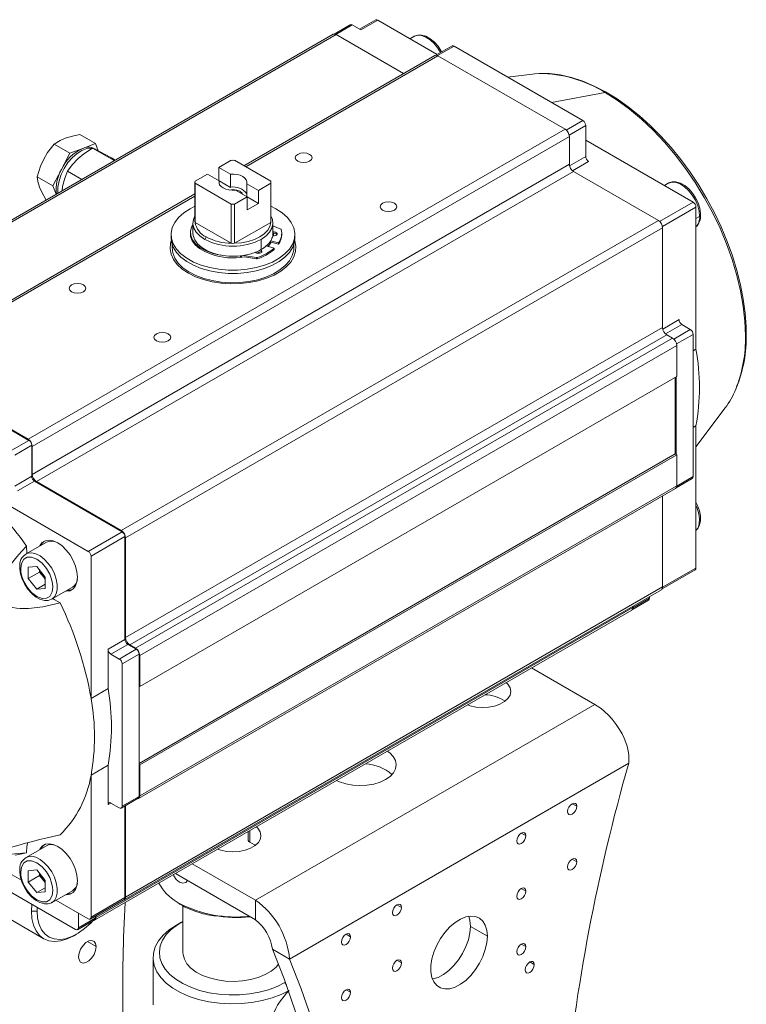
# Model space of a CAD drawing. Header units: millimetres. Extents: x 195 to 7681, y 65 to 5395.
# Tile 30 of 80: x 1396 to 1578, y 3808 to 4054. Entities that reach past the tile are written whole.
import ezdxf

# ---------------------------------------------------------------- set-up
doc = ezdxf.new("R2010")
doc.units = ezdxf.units.MM
doc.layers.add('COTAS', color=1, linetype='Continuous')
doc.styles.add('SLDTEXTSTYLE4', font='TXT', dxfattribs={"width": 0.605})
doc.dimstyles.new('SLDDIMSTYLE0', dxfattribs={"dimtxt": 45.5, "dimasz": 45.5, "dimexe": 0, "dimexo": 0.0625, "dimgap": 11.375, "dimtad": 1, "dimdec": 0, "dimrnd": 1e-09, "dimzin": 12, "dimdsep": 46, "dimtxsty": 'SLDTEXTSTYLE4', "dimsah": 1, "dimcen": 0.09, "dimadec": 0, "dimazin": 3, "dimtfac": 1, "dimtdec": 0, "dimtofl": 0, "dimtmove": 0, "dimatfit": 3, "dimfxl": 1, "dimfrac": 2, "dimtolj": 1, "dimtzin": 12, "dimarcsym": 0})

# ---------------------------------------------------------------- blocks, each defined once
blk = doc.blocks.new('_D_2')
at = {"layer": 'COTAS', "ltscale": 13, "transparency": 16777216}
for p, q in [((675.29, 3946.24), (361.5, 3765.09)), ((370.69, 3770.4), (1156.61, 3316.69)), ((1461.21, 3492.54), (1147.41, 3311.39))]:
    blk.add_line(p, q, dxfattribs=at)
for points in [[(370.69, 3770.4), (399.36, 3745.76), (406.36, 3757.88)], [(1156.61, 3316.69), (1127.93, 3341.33), (1120.93, 3329.21)]]:
    blk.add_solid(points, dxfattribs=at)
at = {"layer": 'COTAS', "ltscale": 13, "transparency": 16777216, "insert": (732.77, 3629.1), "char_height": 45.5, "attachment_point": 1, "rotation": 330.0027, "style": 'SLDTEXTSTYLE4'}
blk.add_mtext('1111', dxfattribs=at)

msp = doc.modelspace()

# ---------------------------------------------------------------- linework, layer by layer
at = {"color": 7, "linetype": 'Continuous', "lineweight": 18, "ltscale": 13}
for p, q in [((1478.88, 4052.68), (1474.87, 4050.37)), ((1475.28, 4050.26), (1479.38, 4052.63)), ((1479.38, 4052.63), (1481.5, 4051.41)), ((1485.24, 4053.91), (1481.21, 4051.58)), ((1481.5, 4051.41), (1485.74, 4053.86)), ((1485.74, 4053.86), (1500.65, 4045.25)), ((1474.6, 4050.3), (1340.25, 3972.74)), ((1341, 3972.67), (1475.35, 4050.23)), ((1475.35, 4050.23), (1492.23, 4040.48)), ((1494.8, 4049.77), (1493.81, 4049.2)), ((1504.34, 4047.38), (1500.33, 4045.06)), ((1500.73, 4044.96), (1504.84, 4047.33)), ((1504.84, 4047.33), (1537.08, 4028.71)), ((1500.06, 4044.99), (1452.28, 4017.42)), ((1452.72, 4017.16), (1500.81, 4044.92)), ((1500.81, 4044.92), (1532.62, 4026.55)), ((1524.46, 4040.36), (1518.22, 4039.6)), ((1529.26, 4033.23), (1542.62, 4035.72)), ((1537.08, 4028.71), (1532.93, 4026.32)), ((1533.64, 4025.1), (1537.79, 4027.49)), ((1537.79, 4027.49), (1537.79, 4019.73)), ((1398.27, 3948.99), (1532.62, 4026.55)), ((1415.16, 4022.94), (1411.25, 4025.2)), ((1399.34, 3947.16), (1533.69, 4024.71)), ((1408.74, 4020.59), (1404.82, 4022.85)), ((1415.16, 4022.94), (1411.95, 4021.76)), ((1415.85, 4021.12), (1415.16, 4022.94)), ((1533.69, 4024.71), (1533.69, 4017.77)), ((1537.79, 4023.81), (1564.66, 4008.3)), ((1408.74, 4020.59), (1406.62, 4016.49)), ((1411.95, 4021.76), (1408.74, 4020.59)), ((1419.85, 4018.69), (1414.44, 4021.82)), ((1415.36, 4021.43), (1414.93, 4021.68)), ((1533.69, 4017.77), (1399.34, 3940.21)), ((1420.1, 4018.84), (1419.18, 4019.36)), ((1449.13, 4018.77), (1446, 4016.96)), ((1459.03, 4013.52), (1449.95, 4018.77)), ((1537.79, 4019.73), (1533.73, 4017.39)), ((1534.44, 4016.17), (1538.49, 4018.51)), ((1400.4, 3938.38), (1534.75, 4015.94)), ((1406.62, 4016.49), (1404.51, 4012.4)), ((1408.18, 4016.06), (1411.73, 4014.01)), ((1443.18, 4015.33), (1440.05, 4013.52)), ((1446.09, 4013.64), (1443.18, 4015.33)), ((1446, 4016.96), (1448.92, 4015.28)), ((1446, 4016.96), (1446, 4013.7)), ((1448.92, 4012.01), (1448.92, 4015.28)), ((1534.75, 4015.94), (1555.96, 4003.69)), ((1400.59, 4014.66), (1404.51, 4012.4)), ((1440.04, 4013.29), (1440.04, 4003.49)), ((1440.05, 4013.05), (1449.13, 4007.81)), ((1440.05, 4003.25), (1440.05, 4013.05)), ((1446, 4013.79), (1445.92, 4013.74)), ((1448.92, 4012.01), (1446.09, 4013.64)), ((1446.09, 4012.93), (1446.09, 4013.64)), ((1452.99, 4012.93), (1455.9, 4011.25)), ((1452.99, 4012.93), (1452.99, 4009.67)), ((1455.9, 4011.25), (1459.03, 4013.05)), ((1459.03, 4013.05), (1459.03, 4003.25)), ((1459.04, 4003.49), (1459.04, 4013.29)), ((1558.44, 4013.03), (1557.45, 4012.46)), ((1440.04, 4010.35), (1365.7, 3967.44)), ((1404.51, 4012.4), (1405.3, 4010.29)), ((1406.78, 4011.15), (1406.92, 4012.24)), ((1453.08, 4009.61), (1450.16, 4011.3)), ((1455.9, 4007.98), (1455.9, 4011.25)), ((1366.45, 3967.36), (1440.04, 4009.84)), ((1449.13, 4007.81), (1449.13, 3998.01)), ((1449.95, 4007.81), (1453.08, 4009.61)), ((1449.95, 3998.01), (1449.95, 4007.81)), ((1453.08, 4009.61), (1453.08, 4006.35)), ((1453.08, 4009.61), (1455.9, 4007.98)), ((1453.08, 4006.35), (1455.9, 4007.98)), ((1564.66, 4008.3), (1556.27, 4003.46)), ((1556.97, 4002.23), (1565.36, 4007.08)), ((1565.36, 4007.08), (1565.36, 3971.51)), ((1421.61, 3926.13), (1555.96, 4003.69)), ((1439.54, 4003.08), (1439.54, 4000.55)), ((1449.13, 3998.01), (1440.05, 4003.25)), ((1459.03, 4003.25), (1449.95, 3998.01)), ((1459.54, 4000.55), (1459.54, 4003.08)), ((1566.28, 4004.75), (1565.36, 4004.22)), ((1422.67, 3924.29), (1557.02, 4001.85)), ((1438.88, 4000.71), (1438.88, 4000.38)), ((1459.54, 4002.42), (1461.55, 4001.57)), ((1459.68, 4000.54), (1459.68, 4000.05)), ((1461.74, 4000.22), (1461.74, 4000.55)), ((1557.02, 4001.85), (1557.02, 3976.95)), ((1434.04, 4000.22), (1434.04, 3999.41)), ((1442.47, 3999), (1442.82, 3999.61)), ((1456.61, 3999), (1456.61, 3996.47)), ((1458.84, 3997.88), (1458.49, 3997.98)), ((1460.97, 3998.09), (1458.99, 3998.66)), ((1460.97, 3997.76), (1459.12, 3998.29)), ((1459.53, 3999.9), (1459.51, 4000.1)), ((1459.66, 3999.89), (1459.63, 4000.04)), ((1460.97, 3997.76), (1460.97, 3998.09)), ((1465.04, 3999.41), (1465.04, 4000.22)), ((1434.29, 3997.81), (1434.29, 3996.96)), ((1455.8, 3995.64), (1455.59, 3995.54)), ((1457.88, 3997.36), (1459.86, 3996.8)), ((1459.86, 3996.8), (1459.86, 3996.47)), ((1464.79, 3996.96), (1464.79, 3997.81)), ((1451.44, 3994.88), (1451.44, 3994.47)), ((1451.7, 3994.5), (1451.7, 3994.91)), ((1455.42, 3994.42), (1452.14, 3994.97)), ((1455.42, 3994.09), (1452.41, 3994.6)), ((1455.42, 3994.09), (1455.42, 3994.42)), ((1455.58, 3994.43), (1455.58, 3994.1)), ((1561.12, 3978.91), (1557.07, 3976.57)), ((1557.02, 3976.95), (1422.67, 3899.39)), ((1557.77, 3975.34), (1561.83, 3977.68)), ((1563.95, 3976.46), (1559.8, 3974.06)), ((1561.83, 3977.68), (1563.95, 3976.46)), ((1423.73, 3897.55), (1558.08, 3975.11)), ((1425.14, 3896.74), (1559.49, 3974.3)), ((1558.08, 3975.11), (1559.49, 3974.3)), ((1560.51, 3972.84), (1564.66, 3975.23)), ((1564.66, 3975.23), (1564.66, 3939.63)), ((1426.21, 3894.9), (1560.56, 3972.46)), ((1560.56, 3972.46), (1560.56, 3964.7)), ((1565.36, 3971.51), (1564.66, 3971.1)), ((1366.24, 3967.32), (1398.49, 3948.71)), ((1366.45, 3967.36), (1398.27, 3948.99)), ((1560.56, 3964.7), (1426.21, 3887.14)), ((1560.2, 3964.5), (1560.2, 3945.31)), ((1560.41, 3964.62), (1560.41, 3945.19)), ((1565.36, 3947.1), (1572.67, 3956.84)), ((1564.66, 3951.93), (1565.36, 3952.34)), ((1565.36, 3952.34), (1565.36, 3916.77)), ((1398.49, 3948.71), (1394.24, 3946.26)), ((1394.95, 3945.03), (1399.19, 3947.48)), ((1399.19, 3947.48), (1399.19, 3939.72)), ((1399.34, 3947.16), (1399.34, 3940.21)), ((1426.06, 3867.87), (1560.2, 3945.31)), ((1426.21, 3867.55), (1560.56, 3945.1)), ((1560.2, 3945.31), (1560.41, 3945.19)), ((1560.41, 3945.19), (1560.56, 3945.1)), ((1560.56, 3945.1), (1560.56, 3937.35)), ((1399.19, 3939.72), (1394.95, 3937.28)), ((1560.44, 3936.86), (1564.45, 3939.17)), ((1564.66, 3939.63), (1560.55, 3937.26)), ((1413.34, 3920.95), (1383.74, 3938.03)), ((1395.66, 3936.05), (1399.9, 3938.5)), ((1399.9, 3938.5), (1421.82, 3925.85)), ((1400.4, 3938.38), (1421.61, 3926.13)), ((1425.89, 3859.1), (1560.24, 3936.66)), ((1426.21, 3859.79), (1560.56, 3937.35)), ((1557.02, 3934.8), (1557.02, 3912.03)), ((1421.82, 3925.85), (1413.34, 3920.95)), ((1414.04, 3919.72), (1422.53, 3924.62)), ((1422.53, 3924.62), (1422.53, 3898.9)), ((1422.67, 3924.29), (1422.67, 3899.39)), ((1402.87, 3923.23), (1397.78, 3920.29)), ((1414.04, 3884.15), (1414.04, 3919.72)), ((1398.34, 3916.98), (1400.47, 3917.17)), ((1398.34, 3914.14), (1398.34, 3916.98)), ((1400.47, 3917.17), (1402.59, 3914.52)), ((1565.36, 3916.77), (1557.02, 3911.95)), ((1401.17, 3915.78), (1398.34, 3914.14)), ((1398.34, 3914.14), (1400.47, 3911.49)), ((1401.17, 3916.3), (1401.17, 3915.78)), ((1401.17, 3915.78), (1402.23, 3914.45)), ((1402.23, 3914.45), (1402.59, 3914)), ((1402.59, 3914.52), (1402.59, 3911.69)), ((1556.91, 3911.55), (1565.16, 3916.31)), ((1402.59, 3912.72), (1400.47, 3911.49)), ((1400.47, 3911.49), (1402.59, 3911.69)), ((1404.28, 3909.03), (1409.37, 3911.97)), ((1422.67, 3834.47), (1557.02, 3912.03)), ((1422.36, 3833.79), (1556.71, 3911.35)), ((1553.7, 3909.22), (1549.59, 3906.85)), ((1553.7, 3909.61), (1553.7, 3909.22)), ((1415.25, 3829.37), (1549.6, 3906.93)), ((1549.48, 3906.44), (1553.49, 3908.76)), ((1549.6, 3907.24), (1549.6, 3906.93)), ((1414.93, 3828.68), (1549.28, 3906.24)), ((1422.53, 3898.9), (1418.29, 3896.45)), ((1418.99, 3895.23), (1423.24, 3897.68)), ((1423.24, 3897.68), (1425.36, 3896.45)), ((1423.73, 3897.55), (1425.14, 3896.74)), ((1418.29, 3896.45), (1418.29, 3886.6)), ((1421.11, 3894), (1418.99, 3895.23)), ((1425.36, 3896.45), (1421.11, 3894)), ((1421.82, 3892.78), (1426.06, 3895.23)), ((1426.06, 3895.23), (1426.06, 3887.22)), ((1426.21, 3894.9), (1426.21, 3887.14)), ((1421.82, 3857.18), (1421.82, 3892.78)), ((1524.23, 3891.78), (1540.05, 3882.64)), ((1426.06, 3887.22), (1426.21, 3887.14)), ((1426.06, 3867.63), (1426.06, 3887.22)), ((1418.29, 3886.6), (1414.04, 3884.15)), ((1455.2, 3833.66), (1540.05, 3882.64)), ((1414.04, 3864.98), (1418.29, 3867.43)), ((1418.29, 3867.43), (1418.29, 3857.58)), ((1426.06, 3867.63), (1426.06, 3859.62)), ((1426.21, 3867.55), (1426.06, 3867.63)), ((1426.21, 3867.55), (1426.21, 3859.79)), ((1463.68, 3818.96), (1548.53, 3867.94)), ((1414.04, 3829.41), (1414.04, 3864.98)), ((1418.29, 3857.58), (1418.99, 3857.99)), ((1418.99, 3857.99), (1421.11, 3856.77)), ((1421.61, 3856.72), (1425.86, 3859.17)), ((1426.06, 3859.62), (1421.82, 3857.18)), ((1535.52, 3857.17), (1534.39, 3857.82)), ((1422.53, 3857.25), (1422.53, 3834.31)), ((1422.67, 3857.33), (1422.67, 3834.47)), ((1453.34, 3850.85), (1453.34, 3848.62)), ((1453.74, 3848.16), (1453.74, 3851.08)), ((1522.8, 3849.82), (1521.66, 3850.47)), ((1402.87, 3847.29), (1397.78, 3844.35)), ((1380.86, 3843.26), (1410.15, 3826.35)), ((1387.3, 3844.04), (1396.64, 3838.65)), ((1455.2, 3833.66), (1439.37, 3842.79)), ((1535.52, 3843.29), (1534.39, 3843.94)), ((1398.34, 3841.04), (1400.47, 3841.23)), ((1398.34, 3838.2), (1398.34, 3841.04)), ((1400.47, 3841.23), (1402.59, 3838.59)), ((1401.17, 3840.36), (1401.17, 3839.84)), ((1435.13, 3840.34), (1455.2, 3828.76)), ((1401.17, 3839.84), (1398.34, 3838.2)), ((1398.34, 3838.2), (1400.47, 3835.56)), ((1401.17, 3839.84), (1402.23, 3838.51)), ((1402.23, 3838.51), (1402.59, 3838.06)), ((1402.59, 3838.59), (1402.59, 3835.75)), ((1402.59, 3836.79), (1400.47, 3835.56)), ((1400.47, 3835.56), (1402.59, 3835.75)), ((1404.28, 3833.09), (1409.37, 3836.03)), ((1522.8, 3835.94), (1521.66, 3836.59)), ((1386.93, 3832.87), (1402.23, 3824.04)), ((1405.27, 3833.66), (1413.34, 3829)), ((1413.84, 3828.96), (1422.32, 3833.85)), ((1422.53, 3834.31), (1414.04, 3829.41)), ((1436.15, 3832.87), (1435.57, 3833.22)), ((1435.68, 3832.99), (1436.29, 3832.65)), ((1455.2, 3828.76), (1455.2, 3833.66)), ((1399.22, 3832.66), (1399.12, 3830.91)), ((1399.12, 3830.91), (1400.54, 3830.91)), ((1400.54, 3830.91), (1400.57, 3831.88)), ((1410.86, 3826.76), (1410.86, 3830.43)), ((1436.29, 3832.65), (1436.39, 3832.59)), ((1437.04, 3832.23), (1437.04, 3820.58)), ((1491.68, 3831.86), (1490.55, 3832.51)), ((1410.65, 3826.3), (1414.9, 3828.75)), ((1415.1, 3829.21), (1410.86, 3826.76)), ((1415.1, 3829.69), (1415.1, 3829.21)), ((1415.25, 3829.77), (1415.25, 3829.37)), ((1436.53, 3828.09), (1435.4, 3827.44)), ((1513.18, 3824.67), (1508.94, 3827.12)), ((1409.73, 3824.79), (1410.44, 3825.19)), ((1415.32, 3822.05), (1413.12, 3823.31)), ((1478.96, 3824.51), (1477.82, 3825.16)), ((1459.44, 3821.41), (1463.68, 3818.96)), ((1522.8, 3822.06), (1521.66, 3822.71)), ((1429.54, 3819.28), (1429.54, 3807.52)), ((1491.68, 3817.98), (1490.55, 3818.63)), ((1524.92, 3817.57), (1523.79, 3818.22)), ((1462.55, 3813.07), (1462.95, 3812.39)), ((1478.96, 3810.63), (1477.82, 3811.28))]:
    msp.add_line(p, q, dxfattribs=at)
at = {"color": 7, "linetype": 'Continuous', "lineweight": 18, "ltscale": 13, "flags": 128}
for points in [[(1474.6, 4050.3), (1474.6, 4050.3), (1474.76, 4050.36), (1474.94, 4050.37), (1475.14, 4050.32), (1475.35, 4050.23)], [(1494.8, 4049.77), (1494.89, 4049.82), (1495.75, 4050.06), (1496.73, 4049.99), (1497.78, 4049.59), (1498.85, 4048.91), (1499.87, 4047.96), (1500.79, 4046.81), (1501.46, 4045.72)], [(1501.74, 4045.88), (1501.63, 4046.12), (1500.84, 4047.31), (1499.92, 4048.35), (1498.9, 4049.2), (1497.82, 4049.8), (1496.72, 4050.11), (1495.78, 4050.11), (1494.93, 4049.84), (1494.85, 4049.78)], [(1524.46, 4040.36), (1525.07, 4040.42), (1526.14, 4040.49)], [(1577.95, 3975.41), (1577.91, 3977.17), (1577.68, 3980.57), (1577.21, 3984.07), (1576.53, 3987.63), (1575.62, 3991.24), (1574.51, 3994.86), (1573.19, 3998.49), (1571.68, 4002.09), (1569.98, 4005.64), (1568.11, 4009.13), (1566.07, 4012.53), (1563.89, 4015.82), (1561.57, 4018.98), (1559.13, 4021.99), (1556.58, 4024.82), (1553.94, 4027.47), (1551.22, 4029.92), (1548.44, 4032.14), (1545.61, 4034.13), (1542.76, 4035.88), (1539.9, 4037.36), (1537.04, 4038.56), (1534.21, 4039.49), (1531.42, 4040.12), (1528.69, 4040.45), (1526.25, 4040.49)], [(1542.62, 4035.72), (1545.68, 4033.8), (1548.72, 4031.58), (1551.71, 4029.09), (1554.63, 4026.34), (1557.46, 4023.35), (1560.18, 4020.15), (1562.77, 4016.76), (1565.2, 4013.2), (1567.45, 4009.51), (1569.52, 4005.7), (1571.39, 4001.82), (1573.03, 3997.89), (1574.45, 3993.93), (1575.62, 3989.99), (1576.54, 3986.08), (1577.21, 3982.25), (1577.61, 3978.51), (1577.74, 3974.9)], [(1407.53, 4024.31), (1409.39, 4024.85), (1411.25, 4025.2)], [(1404.82, 4022.85), (1403.17, 4020.69), (1402.2, 4019.04)], [(1404.82, 4022.85), (1406.29, 4023.77), (1407.53, 4024.31)], [(1415.36, 4021.43), (1415.1, 4021.57), (1414.1, 4021.8), (1412.97, 4021.7), (1411.76, 4021.26), (1410.54, 4020.5), (1409.36, 4019.46), (1408.27, 4018.19), (1407.32, 4016.75), (1406.56, 4015.21), (1406.03, 4013.63), (1405.74, 4012.09), (1405.72, 4010.67), (1405.73, 4010.54)], [(1414.44, 4021.82), (1412.2, 4020.37), (1410.81, 4019.23)], [(1416.31, 4020.88), (1415.2, 4021.45), (1414.44, 4021.82)], [(1419.18, 4019.36), (1417.38, 4020.32), (1416.31, 4020.88)], [(1465.73, 4018.55), (1466.41, 4018.29), (1467.22, 4018.2), (1468.02, 4018.29), (1468.7, 4018.55), (1469.16, 4018.94), (1469.32, 4019.41), (1469.16, 4019.87), (1468.7, 4020.26), (1468.02, 4020.53), (1467.22, 4020.62), (1466.41, 4020.53), (1465.73, 4020.26), (1465.28, 4019.87), (1465.12, 4019.41), (1465.28, 4018.94), (1465.73, 4018.55)], [(1400.59, 4014.66), (1401.42, 4017.29), (1402.2, 4019.04)], [(1410.81, 4019.23), (1409.29, 4017.61), (1408.18, 4016.06)], [(1406.92, 4012.24), (1407.47, 4014.34), (1408.18, 4016.06)], [(1448.92, 4015.28), (1449.76, 4015.3), (1450.59, 4015.21), (1451.35, 4015.02), (1452.01, 4014.72), (1452.53, 4014.33), (1452.88, 4013.89), (1453.03, 4013.42), (1452.99, 4012.93)], [(1401.18, 4012.03), (1400.75, 4013.49), (1400.59, 4014.66)], [(1450.16, 4011.3), (1449.32, 4011.27), (1448.49, 4011.36), (1447.73, 4011.56), (1447.06, 4011.86), (1446.55, 4012.24), (1446.2, 4012.68), (1446.05, 4013.16), (1446.09, 4013.64)], [(1558.44, 4013.03), (1558.53, 4013.08), (1559.39, 4013.33), (1560.37, 4013.25), (1561.42, 4012.86), (1562.49, 4012.17), (1563.51, 4011.23), (1564.43, 4010.08), (1565.21, 4008.78), (1565.79, 4007.41), (1566.16, 4006.05), (1566.28, 4004.75)], [(1566.49, 4005.09), (1566.5, 4005.49), (1566.31, 4006.78), (1565.89, 4008.1), (1565.27, 4009.38), (1564.48, 4010.57), (1563.56, 4011.62), (1562.54, 4012.46), (1561.46, 4013.06), (1560.36, 4013.37), (1559.42, 4013.37), (1558.57, 4013.11), (1558.49, 4013.04)], [(1402.79, 4008.82), (1401.73, 4010.77), (1401.18, 4012.03)], [(1448.62, 4011.34), (1449.54, 4011.44), (1450.48, 4011.33), (1451.28, 4011.02), (1451.81, 4010.56), (1451.96, 4010.25)], [(1486.95, 4006.3), (1487.63, 4006.04), (1488.43, 4005.95), (1489.23, 4006.04), (1489.92, 4006.3), (1490.37, 4006.7), (1490.53, 4007.16), (1490.37, 4007.63), (1489.92, 4008.02), (1489.23, 4008.28), (1488.43, 4008.37), (1487.63, 4008.28), (1486.95, 4008.02), (1486.49, 4007.63), (1486.33, 4007.16), (1486.49, 4006.7), (1486.95, 4006.3)], [(1434.05, 4000.57), (1434.33, 4001.93), (1434.96, 4003.25), (1435.93, 4004.5), (1437.22, 4005.65), (1438.8, 4006.67), (1440.04, 4007.29)], [(1459.04, 4007.29), (1460.3, 4006.66), (1461.87, 4005.64), (1463.16, 4004.49), (1464.13, 4003.24), (1464.76, 4001.92), (1465.03, 4000.56), (1464.94, 3999.19), (1464.48, 3997.84), (1463.68, 3996.56), (1462.54, 3995.35), (1461.1, 3994.26), (1459.39, 3993.31), (1457.45, 3992.53), (1455.32, 3991.92), (1453.06, 3991.51), (1450.71, 3991.3), (1448.34, 3991.3), (1446, 3991.51), (1443.73, 3991.93), (1441.61, 3992.53), (1439.67, 3993.32), (1437.96, 3994.27), (1436.52, 3995.36), (1435.39, 3996.57), (1434.59, 3997.86), (1434.14, 3999.2), (1434.05, 4000.57), (1434.05, 4000.57)], [(1446.32, 3995.08), (1444.47, 3995.49), (1442.8, 3996.1), (1441.36, 3996.88), (1440.22, 3997.81), (1439.41, 3998.85), (1438.97, 3999.96), (1438.91, 4001.1), (1439.23, 4002.23), (1439.54, 4002.77)], [(1440.04, 4004.88), (1439.66, 4003.98), (1439.54, 4002.9), (1439.78, 4001.82), (1440.36, 4000.79), (1441.27, 3999.84), (1442.47, 3999)], [(1449.95, 3998.01), (1451.69, 3998.15), (1453.36, 3998.47), (1454.9, 3998.96), (1456.26, 3999.61), (1457.38, 4000.39), (1458.24, 4001.28), (1458.79, 4002.25), (1459.03, 4003.25)], [(1456.61, 3999), (1457.81, 3999.84), (1458.72, 4000.79), (1459.3, 4001.82), (1459.53, 4002.9), (1459.42, 4003.98), (1459.04, 4004.88)], [(1444.06, 3995.29), (1442.48, 3995.92), (1441.14, 3996.71), (1440.08, 3997.63), (1439.34, 3998.65), (1438.95, 3999.74), (1438.88, 4000.38)], [(1439.54, 4000.55), (1439.6, 3999.93), (1439.98, 3998.86), (1440.7, 3997.85), (1441.74, 3996.94), (1443.05, 3996.16), (1444.6, 3995.53), (1446.32, 3995.08)], [(1459.48, 3999.91), (1459.82, 3999.89), (1460.15, 3999.95), (1460.41, 4000.08), (1460.56, 4000.26), (1460.57, 4000.46), (1460.44, 4000.65), (1460.2, 4000.79), (1459.87, 4000.86), (1459.53, 4000.85)], [(1433.79, 3996.79), (1433.89, 3997.81), (1434.1, 3998.6)], [(1434.09, 3998.71), (1433.89, 3997.97), (1433.8, 3996.62), (1434.06, 3995.27), (1434.67, 3993.95), (1435.61, 3992.71), (1436.87, 3991.56), (1438.4, 3990.53)], [(1465.04, 3999.41), (1464.94, 3998.37), (1464.48, 3997.03), (1463.68, 3995.74), (1462.54, 3994.54), (1461.1, 3993.45), (1459.39, 3992.5), (1457.45, 3991.71), (1455.32, 3991.1), (1453.06, 3990.69), (1450.71, 3990.48), (1448.34, 3990.48), (1446, 3990.7), (1443.73, 3991.11), (1441.61, 3991.72), (1439.67, 3992.51), (1437.96, 3993.46), (1436.52, 3994.55), (1435.39, 3995.75), (1434.59, 3997.04), (1434.14, 3998.39), (1434.04, 3999.41)], [(1438.4, 3990.53), (1440.19, 3989.64), (1442.18, 3988.92), (1444.34, 3988.37), (1446.61, 3988.02), (1448.95, 3987.87), (1451.3, 3987.92), (1453.62, 3988.17), (1455.84, 3988.62), (1457.92, 3989.26), (1459.81, 3990.06), (1461.48, 3991.03), (1462.88, 3992.12), (1463.98, 3993.32), (1464.75, 3994.6), (1465.19, 3995.94), (1465.28, 3997.3), (1465.02, 3998.65), (1464.99, 3998.71)], [(1459.5, 4000.03), (1459.52, 4000.03), (1459.68, 4000.05)], [(1434.29, 3996.96), (1434.46, 3995.64), (1434.99, 3994.32), (1435.86, 3993.07), (1437.04, 3991.91), (1438.52, 3990.87), (1440.26, 3989.97), (1442.22, 3989.23), (1444.35, 3988.68), (1446.6, 3988.32), (1448.92, 3988.16), (1451.25, 3988.21), (1453.54, 3988.46), (1455.74, 3988.91), (1457.8, 3989.55), (1459.66, 3990.37), (1461.28, 3991.34), (1462.63, 3992.44), (1463.67, 3993.64), (1464.38, 3994.93), (1464.74, 3996.26), (1464.79, 3996.96)], [(1455.59, 3995.54), (1455.89, 3995.49), (1456.21, 3995.51), (1456.49, 3995.59), (1456.7, 3995.73), (1456.8, 3995.9), (1456.8, 3996.08), (1456.67, 3996.25), (1456.45, 3996.38)], [(1456.77, 3995.81), (1456.74, 3995.85), (1456.57, 3996)], [(1458.3, 3997.77), (1458.18, 3997.59), (1457.98, 3997.33)], [(1409.16, 3985.89), (1409.85, 3985.63), (1410.65, 3985.54), (1411.45, 3985.63), (1412.13, 3985.89), (1412.59, 3986.29), (1412.75, 3986.75), (1412.59, 3987.22), (1412.13, 3987.61), (1411.45, 3987.87), (1410.65, 3987.96), (1409.85, 3987.87), (1409.16, 3987.61), (1408.71, 3987.22), (1408.55, 3986.75), (1408.71, 3986.29), (1409.16, 3985.89)], [(1430.38, 3973.65), (1431.06, 3973.39), (1431.86, 3973.29), (1432.67, 3973.39), (1433.35, 3973.65), (1433.8, 3974.04), (1433.96, 3974.51), (1433.8, 3974.97), (1433.35, 3975.36), (1432.67, 3975.63), (1431.86, 3975.72), (1431.06, 3975.63), (1430.38, 3975.36), (1429.92, 3974.97), (1429.76, 3974.51), (1429.92, 3974.04), (1430.38, 3973.65)], [(1565.36, 3926.18), (1565.85, 3926.69), (1566.28, 3927.56), (1566.49, 3928.61), (1566.48, 3929.82), (1566.23, 3931.12), (1565.77, 3932.44), (1565.36, 3933.22)], [(1565.36, 3932.53), (1565.7, 3931.74), (1566.11, 3930.37), (1566.28, 3929.05), (1566.2, 3927.87), (1565.88, 3926.87), (1565.36, 3926.16)], [(1397.93, 3922.23), (1396.63, 3920.87), (1395.48, 3919.56), (1394.47, 3918.32), (1393.59, 3917.16), (1392.86, 3916.07), (1392.29, 3915.12), (1391.82, 3914.22), (1391.44, 3913.37), (1391.16, 3912.57), (1390.86, 3910.49), (1391, 3909.61), (1391.33, 3908.85), (1391.84, 3908.19), (1392.54, 3907.64), (1393.12, 3907.34), (1393.77, 3907.09), (1394.51, 3906.89), (1395.35, 3906.75), (1396.28, 3906.66), (1397.3, 3906.63), (1398.41, 3906.66), (1401.95, 3907.08), (1406.29, 3908.05)], [(1398.01, 3920.42), (1398, 3920.51), (1397.93, 3922.23)], [(1407.65, 3910.97), (1407.85, 3910.96), (1408.79, 3911.1), (1409.57, 3911.56), (1410.16, 3912.3), (1410.52, 3913.3), (1410.65, 3914.5), (1410.52, 3915.84), (1410.16, 3917.26), (1409.57, 3918.68), (1408.79, 3920.04), (1407.85, 3921.26), (1406.8, 3922.29), (1405.7, 3923.07), (1404.6, 3923.56), (1403.55, 3923.74), (1402.61, 3923.6), (1401.83, 3923.15), (1401.24, 3922.41), (1401.15, 3922.23)], [(1404.5, 3912.01), (1404.43, 3912.89), (1404.18, 3913.99), (1403.69, 3915.26), (1402.88, 3916.67), (1401.77, 3917.98), (1400.47, 3918.99), (1399.16, 3919.49), (1398.05, 3919.45), (1397.24, 3918.99), (1396.6, 3917.87), (1396.44, 3916.66)], [(1404.33, 3909.06), (1404.87, 3909.53), (1405.35, 3910.35), (1405.6, 3911.41), (1405.6, 3912.64), (1405.35, 3913.98), (1404.87, 3915.36), (1404.19, 3916.7), (1403.33, 3917.93), (1402.35, 3918.98), (1401.3, 3919.8), (1400.23, 3920.35), (1399.21, 3920.58), (1398.29, 3920.5), (1397.79, 3920.29)], [(1396.23, 3916.97), (1396.22, 3916.57), (1396.41, 3915.28), (1396.83, 3913.96), (1397.45, 3912.68), (1398.24, 3911.49), (1399.16, 3910.45), (1400.18, 3909.6), (1401.26, 3909), (1402.36, 3908.69), (1403.3, 3908.69), (1404.15, 3908.96), (1404.32, 3909.09)], [(1396.44, 3916.66), (1396.5, 3915.77), (1396.75, 3914.68), (1397.24, 3913.4), (1398.05, 3912), (1399.16, 3910.68), (1400.47, 3909.68), (1401.77, 3909.18), (1402.88, 3909.21), (1403.69, 3909.68), (1404.34, 3910.8), (1404.5, 3912.01)], [(1402.23, 3914.45), (1402.48, 3914.17), (1402.59, 3914.05)], [(1406.29, 3908.05), (1404.84, 3908.93), (1404.51, 3909.16)], [(1517.89, 3888.12), (1518.33, 3887.68), (1518.86, 3886.82), (1519.04, 3885.91), (1518.86, 3885), (1518.33, 3884.13), (1517.48, 3883.36), (1516.34, 3882.72), (1514.99, 3882.24), (1513.49, 3881.95), (1511.91, 3881.87), (1510.33, 3881.99), (1508.85, 3882.31), (1508.2, 3882.53)], [(1548.53, 3867.94), (1548.53, 3869.94), (1548.37, 3871.03), (1548.11, 3872.17), (1547.8, 3873.14), (1547.4, 3874.17), (1546.88, 3875.27), (1546.25, 3876.4), (1545.44, 3877.63), (1544.41, 3878.94), (1543.37, 3880.06), (1541.61, 3881.6), (1540.05, 3882.64)], [(1488.15, 3870.95), (1488.76, 3870.5), (1489.62, 3869.6), (1490.16, 3868.61), (1490.36, 3867.59), (1490.2, 3866.56), (1489.69, 3865.57), (1488.86, 3864.66), (1487.72, 3863.86), (1486.34, 3863.21), (1484.76, 3862.73), (1483.05, 3862.43), (1481.27, 3862.34), (1479.5, 3862.45), (1477.79, 3862.77), (1476.23, 3863.27), (1475.45, 3863.62)], [(1535.52, 3857.17), (1535.44, 3856.62), (1535.19, 3856.05), (1534.83, 3855.56), (1534.39, 3855.21), (1533.96, 3855.06), (1533.59, 3855.13), (1533.35, 3855.41), (1533.26, 3855.86), (1533.35, 3856.41), (1533.59, 3856.98), (1533.96, 3857.47), (1534.39, 3857.82), (1534.83, 3857.97), (1535.19, 3857.9), (1535.44, 3857.62), (1535.52, 3857.17)], [(1455.39, 3852.04), (1455.77, 3851.67), (1456.33, 3850.81), (1456.54, 3849.9), (1456.39, 3848.99), (1455.89, 3848.12), (1455.06, 3847.34), (1453.95, 3846.69), (1452.61, 3846.2), (1451.12, 3845.89), (1449.54, 3845.79), (1447.96, 3845.89), (1446.47, 3846.2), (1445.7, 3846.45)], [(1522.8, 3849.82), (1522.71, 3849.27), (1522.46, 3848.7), (1522.1, 3848.21), (1521.66, 3847.86), (1521.23, 3847.71), (1520.86, 3847.78), (1520.62, 3848.06), (1520.53, 3848.51), (1520.62, 3849.06), (1520.86, 3849.63), (1521.23, 3850.12), (1521.66, 3850.47), (1522.1, 3850.62), (1522.46, 3850.55), (1522.71, 3850.27), (1522.8, 3849.82)], [(1406.29, 3850.03), (1404.46, 3849.62), (1402.75, 3849.22), (1401.18, 3848.84), (1399.73, 3848.47), (1398.41, 3848.13), (1397.3, 3847.83), (1396.28, 3847.54), (1395.35, 3847.27), (1394.51, 3847.01), (1392.54, 3846.34), (1391.84, 3846.06), (1391.33, 3845.82), (1391, 3845.61), (1390.86, 3845.44), (1390.88, 3845.34), (1390.98, 3845.26), (1391.16, 3845.2), (1391.44, 3845.16), (1391.82, 3845.13), (1392.29, 3845.12), (1392.86, 3845.13), (1394.95, 3845.25), (1397.93, 3845.51)], [(1397.93, 3845.51), (1398, 3847.15), (1398.2, 3848.13)], [(1407.65, 3835.04), (1407.85, 3835.03), (1408.79, 3835.17), (1409.57, 3835.62), (1410.16, 3836.36), (1410.52, 3837.36), (1410.65, 3838.56), (1410.52, 3839.9), (1410.16, 3841.32), (1409.57, 3842.75), (1408.79, 3844.1), (1407.85, 3845.33), (1406.8, 3846.35), (1405.7, 3847.13), (1404.6, 3847.62), (1403.55, 3847.8), (1402.61, 3847.67), (1401.83, 3847.21), (1401.24, 3846.47), (1401.15, 3846.29)], [(1455.11, 3847.38), (1454.89, 3847.53), (1453.74, 3848.16)], [(1395.09, 3844.98), (1396.31, 3845.16), (1397.93, 3845.51)], [(1404.5, 3836.07), (1404.43, 3836.96), (1404.18, 3838.05), (1403.69, 3839.33), (1402.88, 3840.73), (1401.77, 3842.05), (1400.47, 3843.05), (1399.16, 3843.55), (1398.05, 3843.52), (1397.24, 3843.05), (1396.6, 3841.93), (1396.44, 3840.72)], [(1404.33, 3833.12), (1404.87, 3833.59), (1405.35, 3834.41), (1405.6, 3835.47), (1405.6, 3836.7), (1405.35, 3838.04), (1404.87, 3839.42), (1404.19, 3840.76), (1403.33, 3841.99), (1402.35, 3843.04), (1401.3, 3843.87), (1400.23, 3844.41), (1399.21, 3844.65), (1398.29, 3844.56), (1397.79, 3844.35)], [(1535.52, 3843.29), (1535.44, 3842.74), (1535.19, 3842.17), (1534.83, 3841.68), (1534.39, 3841.33), (1533.96, 3841.18), (1533.59, 3841.25), (1533.35, 3841.53), (1533.26, 3841.98), (1533.35, 3842.53), (1533.59, 3843.09), (1533.96, 3843.59), (1534.39, 3843.94), (1534.83, 3844.09), (1535.19, 3844.02), (1535.44, 3843.74), (1535.52, 3843.29)], [(1396.23, 3841.04), (1396.22, 3840.63), (1396.41, 3839.34), (1396.83, 3838.02), (1397.45, 3836.74), (1398.24, 3835.55), (1399.16, 3834.51), (1400.18, 3833.66), (1401.26, 3833.06), (1402.36, 3832.75), (1403.3, 3832.75), (1404.15, 3833.02), (1404.32, 3833.15)], [(1396.44, 3840.72), (1396.5, 3839.83), (1396.75, 3838.74), (1397.24, 3837.46), (1398.05, 3836.06), (1399.16, 3834.74), (1400.47, 3833.74), (1401.77, 3833.24), (1402.88, 3833.27), (1403.69, 3833.74), (1404.34, 3834.86), (1404.5, 3836.07)], [(1402.23, 3838.51), (1402.48, 3838.23), (1402.59, 3838.11)], [(1438.19, 3838.58), (1437.73, 3838.07), (1436.98, 3837.91), (1436.15, 3838.18), (1435.36, 3838.84), (1434.73, 3839.8), (1434.63, 3840.06)], [(1522.8, 3835.94), (1522.71, 3835.39), (1522.46, 3834.82), (1522.1, 3834.33), (1521.66, 3833.98), (1521.23, 3833.83), (1520.86, 3833.9), (1520.62, 3834.18), (1520.53, 3834.63), (1520.62, 3835.18), (1520.86, 3835.75), (1521.23, 3836.24), (1521.66, 3836.59), (1522.1, 3836.74), (1522.46, 3836.67), (1522.71, 3836.39), (1522.8, 3835.94)], [(1399.12, 3830.91), (1399.25, 3829.07), (1399.64, 3827.42), (1400.28, 3826.02), (1401.15, 3824.88), (1402.23, 3824.04), (1403.5, 3823.53), (1404.91, 3823.34), (1406.45, 3823.49), (1408.07, 3823.98), (1409.73, 3824.79), (1409.73, 3824.79)], [(1414.45, 3828.49), (1413.95, 3827.96), (1412.42, 3826.57), (1410.84, 3825.43), (1409.24, 3824.59), (1407.68, 3824.05), (1406.19, 3823.85), (1404.81, 3823.97), (1403.58, 3824.42), (1402.52, 3825.19), (1401.67, 3826.25), (1401.05, 3827.58), (1400.67, 3829.15), (1400.54, 3830.91)], [(1491.68, 3831.86), (1491.6, 3831.31), (1491.35, 3830.74), (1490.98, 3830.25), (1490.55, 3829.9), (1490.12, 3829.75), (1489.75, 3829.82), (1489.51, 3830.1), (1489.42, 3830.55), (1489.51, 3831.1), (1489.75, 3831.67), (1490.12, 3832.16), (1490.55, 3832.51), (1490.98, 3832.66), (1491.35, 3832.59), (1491.6, 3832.31), (1491.68, 3831.86)], [(1462.55, 3813.07), (1460.61, 3812.1), (1458.46, 3811.29), (1456.13, 3810.67), (1453.68, 3810.23), (1451.14, 3810), (1448.58, 3809.98), (1446.03, 3810.16), (1443.55, 3810.54), (1441.19, 3811.12), (1438.99, 3811.88), (1436.99, 3812.82), (1435.24, 3813.9), (1433.77, 3815.11), (1432.6, 3816.43), (1431.77, 3817.83), (1431.28, 3819.29), (1431.14, 3820.77), (1431.37, 3822.25), (1431.94, 3823.69), (1432.86, 3825.07), (1434.11, 3826.37), (1435.65, 3827.55), (1437.04, 3828.38)], [(1513.18, 3824.67), (1513.05, 3823.05), (1512.67, 3821.34), (1512.06, 3819.61), (1511.23, 3817.91), (1510.21, 3816.31), (1509.05, 3814.86), (1507.78, 3813.62), (1506.44, 3812.63), (1505.1, 3811.93), (1503.8, 3811.54), (1502.57, 3811.48), (1501.48, 3811.74), (1500.55, 3812.33), (1499.82, 3813.22), (1499.32, 3814.37), (1499.07, 3815.75), (1499.07, 3817.3), (1499.32, 3818.97), (1499.82, 3820.7), (1500.55, 3822.43), (1501.48, 3824.09), (1502.57, 3825.62), (1503.8, 3826.97), (1505.1, 3828.09), (1506.44, 3828.94), (1507.78, 3829.49), (1509.05, 3829.71), (1510.21, 3829.61), (1511.23, 3829.18), (1512.06, 3828.44), (1512.67, 3827.41), (1513.05, 3826.14), (1513.18, 3824.67)], [(1508.94, 3827.12), (1508.81, 3828.59), (1508.51, 3829.66)], [(1435.4, 3827.44), (1433.6, 3826.25), (1432.11, 3824.94), (1430.93, 3823.51), (1430.11, 3822.01), (1429.64, 3820.46), (1429.55, 3818.88), (1429.83, 3817.32), (1430.48, 3815.78), (1431.48, 3814.32), (1432.82, 3812.94), (1434.47, 3811.69), (1436.4, 3810.57), (1438.57, 3809.62), (1440.95, 3808.85), (1443.49, 3808.27), (1446.14, 3807.9), (1448.86, 3807.74), (1451.59, 3807.79), (1454.28, 3808.06), (1456.88, 3808.54), (1459.34, 3809.21), (1461.62, 3810.08), (1463.45, 3810.98)], [(1499.46, 3813.97), (1499.55, 3813.99), (1500.86, 3814.37), (1502.2, 3815.08), (1503.53, 3816.07), (1504.8, 3817.31), (1505.97, 3818.75), (1506.98, 3820.36), (1507.81, 3822.06), (1508.43, 3823.79), (1508.81, 3825.5), (1508.94, 3827.12)], [(1415.32, 3822.05), (1415.18, 3822.84), (1414.8, 3823.38), (1414.22, 3823.61), (1413.5, 3823.49), (1412.74, 3823.05), (1412.03, 3822.34), (1411.44, 3821.44), (1411.06, 3820.46), (1410.93, 3819.52), (1411.06, 3818.73), (1411.44, 3818.18), (1412.03, 3817.96), (1412.74, 3818.07), (1413.5, 3818.51), (1414.22, 3819.22), (1414.8, 3820.12), (1415.18, 3821.1), (1415.32, 3822.05)], [(1478.96, 3824.51), (1478.87, 3823.96), (1478.62, 3823.4), (1478.26, 3822.9), (1477.82, 3822.55), (1477.39, 3822.4), (1477.02, 3822.47), (1476.78, 3822.75), (1476.69, 3823.2), (1476.78, 3823.75), (1477.02, 3824.32), (1477.39, 3824.81), (1477.82, 3825.16), (1478.26, 3825.31), (1478.62, 3825.24), (1478.87, 3824.96), (1478.96, 3824.51)], [(1437.04, 3820.58), (1437.07, 3820.12), (1437.38, 3818.91), (1438.04, 3817.75), (1439.04, 3816.67), (1440.33, 3815.7), (1441.9, 3814.87), (1443.68, 3814.21), (1445.63, 3813.73), (1447.69, 3813.45), (1449.81, 3813.37), (1451.91, 3813.5), (1453.95, 3813.83), (1455.87, 3814.36), (1457.6, 3815.07), (1459.1, 3815.93), (1460.32, 3816.93), (1460.96, 3817.65)], [(1459.44, 3821.41), (1462.37, 3813.96), (1465.05, 3806.25), (1467.46, 3798.29), (1469.61, 3790.1), (1471.49, 3781.68), (1473.11, 3773.03), (1474.45, 3764.18), (1475.52, 3755.12), (1476.32, 3745.87), (1476.84, 3736.44), (1477.09, 3726.83), (1477.07, 3717.06), (1476.77, 3707.14), (1476.2, 3697.08), (1475.35, 3686.88)], [(1522.8, 3822.06), (1522.71, 3821.51), (1522.46, 3820.94), (1522.1, 3820.45), (1521.66, 3820.1), (1521.23, 3819.95), (1520.86, 3820.02), (1520.62, 3820.3), (1520.53, 3820.75), (1520.62, 3821.3), (1520.86, 3821.87), (1521.23, 3822.36), (1521.66, 3822.71), (1522.1, 3822.86), (1522.46, 3822.79), (1522.71, 3822.51), (1522.8, 3822.06)], [(1479.59, 3684.43), (1480.44, 3694.63), (1481.01, 3704.69), (1481.31, 3714.61), (1481.34, 3724.38), (1481.09, 3733.99), (1480.56, 3743.42), (1479.76, 3752.67), (1478.69, 3761.73), (1477.35, 3770.58), (1475.74, 3779.23), (1473.85, 3787.65), (1471.7, 3795.84), (1469.29, 3803.8), (1466.62, 3811.51), (1463.68, 3818.96)], [(1491.68, 3817.98), (1491.6, 3817.43), (1491.35, 3816.86), (1490.98, 3816.37), (1490.55, 3816.02), (1490.12, 3815.87), (1489.75, 3815.94), (1489.51, 3816.22), (1489.42, 3816.67), (1489.51, 3817.22), (1489.75, 3817.79), (1490.12, 3818.28), (1490.55, 3818.63), (1490.98, 3818.78), (1491.35, 3818.71), (1491.6, 3818.43), (1491.68, 3817.98)], [(1524.92, 3817.57), (1524.83, 3817.02), (1524.59, 3816.45), (1524.22, 3815.96), (1523.79, 3815.61), (1523.35, 3815.46), (1522.99, 3815.53), (1522.74, 3815.81), (1522.65, 3816.26), (1522.74, 3816.81), (1522.99, 3817.37), (1523.35, 3817.87), (1523.79, 3818.22), (1524.22, 3818.37), (1524.59, 3818.3), (1524.83, 3818.02), (1524.92, 3817.57)], [(1478.96, 3810.63), (1478.87, 3810.08), (1478.62, 3809.51), (1478.26, 3809.02), (1477.82, 3808.67), (1477.39, 3808.52), (1477.02, 3808.59), (1476.78, 3808.87), (1476.69, 3809.32), (1476.78, 3809.87), (1477.02, 3810.44), (1477.39, 3810.93), (1477.82, 3811.28), (1478.26, 3811.43), (1478.62, 3811.36), (1478.87, 3811.08), (1478.96, 3810.63)]]:
    msp.add_lwpolyline(points, dxfattribs=at)
at = {"color": 7, "linetype": 'Continuous', "lineweight": 18, "ltscale": 169}
for centre, radius, start, end in [((1479.09, 4052.22), 0.503, 54.3824, 114.3071), ((1485.45, 4053.45), 0.503, 54.3824, 114.3071), ((1504.54, 4046.92), 0.503, 54.3824, 114.3071), ((1500.37, 4044.31), 0.754, 54.3824, 114.3071), ((1526.07, 4009.37), 31.12, 57.8538, 89.8609), ((1536.25, 4027.42), 1.54, 2.6055, 57.3945), ((1531.38, 4024.61), 2.31, 2.6055, 57.3945), ((1416.44, 4011.9), 10.84, 114.478, 154.9248), ((1413.35, 4018.62), 3.44, 62.6913, 114.0705), ((1449.54, 4002.32), 16.45, 88.5779, 91.4221), ((1535.99, 4017.88), 2.31, 182.6055, 237.3945), ((1539.32, 4019.8), 1.54, 182.6055, 237.3945), ((1415.63, 4011.46), 10.32, 150.817, 186.2516), ((1443.21, 4013.29), 3.17, 175.7353, 184.2647), ((1455.87, 4013.29), 3.17, 355.7353, 4.2647), ((1449.76, 4008.23), 3.88, 33.7116, 102.4909), ((1449.54, 4024.25), 16.45, 268.5779, 271.4221), ((1563.83, 4007.01), 1.54, 2.6055, 57.3945), ((1443.21, 4003.49), 3.17, 180.0016, 184.2638), ((1444.9, 4004.07), 4.92, 189.5653, 245.016), ((1455.87, 4003.49), 3.17, 355.7362, 359.9984), ((1554.72, 4001.75), 2.31, 2.6055, 57.3945), ((1563.08, 4004.69), 3.43, 311.6619, 6.6195), ((1562.72, 4004.5), 3.57, 317.7298, 4.06), ((1566.13, 4005.11), 0.389, 293.4583, 357.6433), ((1456.17, 4000.55), 3.37, 348.9829, 359.9748), ((1456.3, 4000.22), 3.39, 354.2881, 5.3286), ((1459.83, 3999.63), 0.915, 39.0406, 99.4966), ((1457.38, 4000.55), 4.35, 325.5726, 12.5028), ((1461.51, 4001.45), 0.125, 19.4655, 72.0989), ((1449.54, 4012.65), 15.37, 242.6097, 297.3903), ((1449.2, 4011.53), 13.52, 241.8257, 269.6933), ((1449.54, 4014.45), 16.45, 268.5779, 271.4221), ((1454.31, 4001.54), 5.49, 310.4758, 328.3292), ((1454.59, 4001.08), 5.32, 313.987, 328.4458), ((1455.7, 4000.67), 3.85, 328.5265, 348.6176), ((1457.22, 4000.28), 4.52, 326.097, 359.2103), ((1459.83, 3996.77), 5.46, 0.1919, 19.5092), ((1450.01, 4009.12), 14.31, 278.5557, 291.2006), ((1451.2, 4005.94), 10.91, 291.4131, 298.7782), ((1455.76, 3996.27), 0.757, 220.339, 256.8436), ((1455.95, 3994.35), 1.3, 92.8758, 110.4197), ((1452.14, 4005.71), 11.79, 286.9359, 310.887), ((1452.14, 4005.38), 11.79, 286.9359, 310.887), ((1451.37, 4005.42), 10.76, 293.2634, 298.9121), ((1451.82, 4004.77), 9.58, 298.9149, 299.9944), ((1452.62, 4003.46), 8.05, 299.7092, 310.7736), ((1449.56, 4010.98), 16.63, 250.6861, 279.8768), ((1449.54, 4011.79), 17.01, 259.0733, 278.7727), ((1455.48, 3994.75), 0.331, 260.2838, 287.4436), ((1455.48, 3994.42), 0.331, 260.2838, 287.4436), ((1562.66, 3978.98), 1.54, 182.6055, 237.3945), ((1559.32, 3977.05), 2.31, 182.6055, 237.3945), ((1563.12, 3975.16), 1.54, 2.6055, 57.3945), ((1558.25, 3972.35), 2.31, 2.6055, 57.3945), ((1543.89, 3974.09), 33.85, 338.1938, 1.3591), ((1543.87, 3974.62), 34.09, 337.8806, 1.3173), ((1511.81, 3961.92), 54.41, 349.8546, 10.1454), ((1555.1, 3969.9), 21.89, 323.3875, 337.4953), ((1397.03, 3947.05), 2.31, 2.6055, 57.3945), ((1397.66, 3947.41), 1.54, 2.6055, 57.3945), ((1400.73, 3939.79), 1.54, 182.6055, 237.3945), ((1401.64, 3940.32), 2.31, 182.6055, 237.3945), ((1564.18, 3939.57), 0.48, 304.0564, 7.2558), ((1325.68, 3871.62), 88.21, 35.0139, 48.8431), ((1559.84, 3937.26), 0.719, 304.0564, 7.2558), ((1420.37, 3924.19), 2.31, 2.6055, 57.3945), ((1420.99, 3924.55), 1.54, 2.6055, 57.3945), ((1404.05, 3921.35), 2.72, 126.8622, 155.5559), ((1404.15, 3920.78), 2.75, 67.9665, 117.4995), ((1399.46, 3917.46), 3.27, 120.4622, 188.5323), ((1412.51, 3919.65), 1.54, 2.6055, 57.3945), ((1396.61, 3917.03), 0.408, 188.3069, 245.3939), ((1564.87, 3916.71), 0.493, 305.0133, 6.2988), ((1406.2, 3917.64), 5.1, 198.1061, 218.7746), ((1407.83, 3914.33), 2.82, 303.126, 351.3972), ((1556.27, 3911.96), 0.755, 305.6912, 5.621), ((1408.34, 3913.92), 2.72, 264.4378, 293.1333), ((1553.22, 3909.15), 0.48, 304.0564, 7.2558), ((1327.52, 3869.31), 87.78, 9.7327, 26.19), ((1548.88, 3906.84), 0.719, 304.0561, 7.256), ((1424.97, 3899.49), 2.31, 182.6055, 237.3945), ((1424.06, 3898.97), 1.54, 182.6055, 237.3945), ((1419.82, 3896.52), 1.54, 182.6055, 237.3945), ((1423.9, 3894.79), 2.31, 2.6055, 57.3945), ((1424.53, 3895.16), 1.54, 2.6055, 57.3945), ((1420.29, 3892.71), 1.54, 2.6055, 57.3945), ((1364.73, 3877.02), 54.41, 349.8546, 10.1454), ((1512.48, 3875.94), 9.1, 55.717, 89.5543), ((1360.49, 3874.57), 54.41, 349.8546, 10.1454), ((1482.28, 3857.3), 10.48, 47.9521, 87.9097), ((2002.68, 3737.91), 472.39, 164.0224, 174.464), ((1387.38, 3869.31), 27.01, 314.4424, 350.7817), ((1418.72, 3857.65), 0.437, 50.7967, 189.214), ((1425.56, 3859.68), 0.651, 275.0953, 9.6172), ((1425.59, 3859.56), 0.48, 304.0564, 7.2558), ((1421.39, 3857.11), 0.437, 230.7967, 9.214), ((1404.05, 3845.42), 2.72, 126.8622, 155.5559), ((1404.15, 3844.85), 2.75, 67.9665, 117.4995), ((1453.89, 3848.7), 0.556, 187.575, 254.25), ((1399.46, 3841.52), 3.27, 120.4622, 188.5323), ((1396.61, 3841.09), 0.408, 188.3069, 245.3939), ((1406.2, 3841.71), 5.1, 198.1061, 218.7746), ((1407.83, 3838.39), 2.82, 303.126, 351.3972), ((1441.52, 3843.5), 11.88, 207.7652, 239.9141), ((1408.34, 3837.98), 2.72, 264.4378, 293.1333), ((1779.01, 3811.89), 357.04, 176.594, 181.0428), ((1422.03, 3834.37), 0.651, 275.0953, 9.6172), ((1422.05, 3834.25), 0.48, 304.0566, 7.2556), ((1436.36, 3832.83), 0.219, 170.5265, 260.9737), ((1450.17, 3859.94), 30.48, 242.6128, 276.5546), ((1443.58, 3817.15), 20.19, 5.1422, 54.8578), ((1445.34, 3847.48), 17.37, 238.9646, 253.9074), ((1447.56, 3850.34), 20.78, 250.2315, 262.3095), ((1413.61, 3829.34), 0.437, 230.7967, 9.214), ((1414.6, 3829.26), 0.651, 275.0953, 9.6172), ((1414.6, 3829.16), 0.503, 305.6912, 5.621), ((1450.29, 3862.63), 33.27, 260.6304, 276.0852), ((1447.74, 3819.56), 11.84, 9.003, 50.997), ((1410.43, 3826.69), 0.437, 230.7967, 9.214), ((1473.83, 3799.78), 15.19, 132.1481, 160.6341)]:
    msp.add_arc(centre, radius, start, end, dxfattribs=at)

# ---------------------------------------------------------------- dimensions: what is measured, and where the dimension line sits
at = {"layer": 'COTAS', "ltscale": 13}
dim = msp.add_linear_dim(base=(1156.61, 3316.69), p1=(684.48, 3951.54), p2=(1470.4, 3497.84), angle=330.0027, dimstyle='SLDDIMSTYLE0', dxfattribs=at)
dim.commit()
dim.dimension.update_dxf_attribs({"geometry": '_D_2', "text_midpoint": (763.65, 3543.55), "dimtype": 160})

doc.saveas('drawing.dxf')
